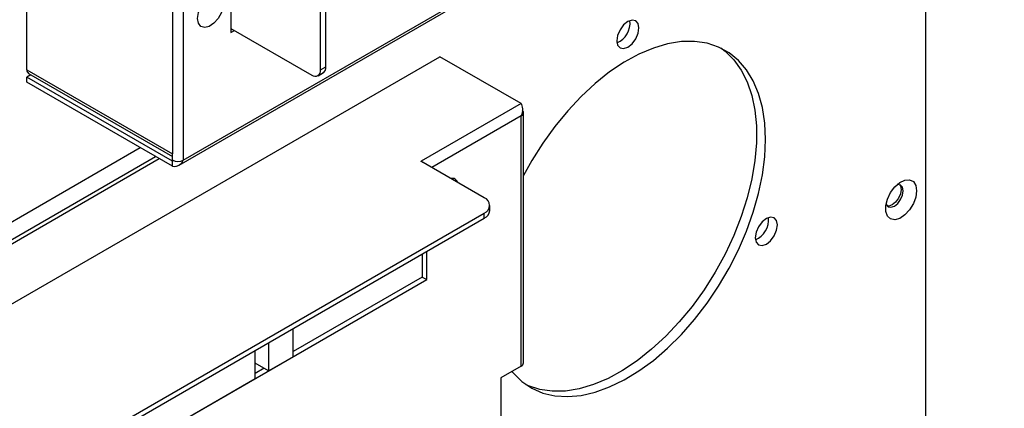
# Model space of a CAD drawing. Header units: millimetres. Extents: x 7099 to 9560, y -2357 to -1635.
# Tile 82 of 85: x 9403 to 9560, y -1917 to -1855. Entities that reach past the tile are written whole.
import ezdxf

# ---------------------------------------------------------------- set-up
doc = ezdxf.new("R2010")
doc.units = ezdxf.units.MM
doc.header["$LTSCALE"] = 3

msp = doc.modelspace()

# ---------------------------------------------------------------- linework, layer by layer
at = {"linetype": 'Continuous', "lineweight": 30}
for p, q in [((9404.18, -1863.23), (9404.18, -1765.9)), ((9429.07, -1778.31), (9429.07, -1877.6)), ((9427.38, -1779.29), (9427.38, -1876.62)), ((9428.4, -1878.39), (9559.78, -1802.55)), ((9429.07, -1877.6), (9559.61, -1802.24)), ((9436.65, -1812.36), (9436.65, -1857.27)), ((9450.93, -1863.23), (9450.93, -1822.24)), ((9451.78, -1862.74), (9451.78, -1821.75)), ((9547.23, -1835.78), (9547.23, -1932.28)), ((9436.65, -1856.62), (9449.52, -1864.05)), ((9436.65, -1857.27), (9437.22, -1856.95)), ((9338.64, -1936.92), (9469.94, -1861.12)), ((9482.88, -1868.59), (9469.94, -1861.12)), ((9404.18, -1863.23), (9427.38, -1876.62)), ((9404.43, -1863.78), (9427.38, -1877.03)), ((9450.52, -1864.15), (9451.37, -1863.66)), ((9450.93, -1863.23), (9451.78, -1862.74)), ((9404.82, -1864), (9404.18, -1864.37)), ((9404.18, -1865.19), (9404.18, -1864.37)), ((9427.38, -1877.76), (9404.18, -1864.37)), ((9427.38, -1878.58), (9404.18, -1865.19)), ((9482.88, -1868.59), (9466.97, -1877.77)), ((9483.24, -1909.9), (9483.24, -1870.06)), ((9482.88, -1870.55), (9468.64, -1878.77)), ((9482.88, -1910.39), (9482.88, -1870.55)), ((9283.98, -1955.41), (9422.22, -1875.6)), ((9286.1, -1957.01), (9424.67, -1877.02)), ((9286.1, -1957.68), (9425.25, -1877.35)), ((9427.38, -1877.6), (9427.38, -1876.62)), ((9427.53, -1877.67), (9427.38, -1877.76)), ((9427.38, -1878.58), (9427.38, -1877.76)), ((9466.9, -1877.77), (9466.94, -1877.75)), ((9476.98, -1883.59), (9466.9, -1877.77)), ((9466.94, -1877.75), (9466.97, -1877.77)), ((9466.94, -1877.79), (9466.94, -1877.75)), ((9477.86, -1885.63), (9477.86, -1884.81)), ((9409.81, -1924.82), (9476.98, -1886.04)), ((9409.81, -1925.63), (9476.98, -1886.85)), ((9476.98, -1886.85), (9476.98, -1886.04)), ((9467.12, -1892.55), (9467.12, -1896.22)), ((9467.82, -1896.63), (9467.82, -1892.14)), ((9396.34, -1937.9), (9467.82, -1896.63)), ((9467.12, -1896.22), (9446.54, -1908.1)), ((9467.12, -1896.22), (9467.82, -1896.63)), ((9446.54, -1908.92), (9446.54, -1904.43)), ((9442.65, -1906.67), (9442.65, -1911.16)), ((9440.53, -1912.39), (9440.53, -1907.9)), ((9442.65, -1911.16), (9446.54, -1908.92)), ((9442.65, -1911.16), (9440.53, -1909.94)), ((9441.94, -1910.76), (9440.53, -1911.57)), ((9482.88, -1910.39), (9479.63, -1912.27)), ((9408, -1931.16), (9440.53, -1912.39)), ((9479.63, -1912.27), (9479.63, -1941.42))]:
    msp.add_line(p, q, dxfattribs=at)
at = {"linetype": 'Continuous', "lineweight": 30, "flags": 128}
for points in [[(9431.35, -1855.03), (9431.49, -1854.09), (9431.88, -1853.12), (9432.48, -1852.25), (9433.21, -1851.6), (9433.96, -1851.24), (9434.63, -1851.24), (9435.14, -1851.59), (9435.41, -1852.25), (9435.41, -1853.12), (9435.14, -1854.08), (9434.63, -1855.02), (9433.96, -1855.8), (9433.21, -1856.31), (9432.48, -1856.49), (9431.88, -1856.31), (9431.49, -1855.8), (9431.35, -1855.03)], [(9501.62, -1856.55), (9501.49, -1855.84), (9501.11, -1855.4), (9500.53, -1855.29), (9499.86, -1855.53), (9499.18, -1856.07), (9498.61, -1856.84), (9498.22, -1857.73), (9498.09, -1858.59), (9498.22, -1859.29), (9498.61, -1859.73), (9499.18, -1859.84), (9499.86, -1859.61), (9500.53, -1859.06), (9501.11, -1858.29), (9501.49, -1857.4), (9501.62, -1856.55)], [(9521.78, -1874.31), (9521.65, -1871.69), (9521.28, -1869.24), (9520.67, -1867), (9519.82, -1864.98), (9518.74, -1863.21), (9517.45, -1861.71), (9515.96, -1860.49), (9514.29, -1859.58), (9512.45, -1858.97), (9510.48, -1858.69), (9508.38, -1858.72), (9506.18, -1859.07), (9503.92, -1859.74), (9501.6, -1860.72), (9499.27, -1861.99), (9496.95, -1863.55), (9494.65, -1865.38), (9492.42, -1867.44), (9490.27, -1869.73), (9488.23, -1872.22), (9486.32, -1874.87), (9484.56, -1877.65), (9483.24, -1880.05)], [(9514.63, -1859.73), (9515.32, -1860.25), (9516.71, -1861.61), (9517.89, -1863.25), (9518.86, -1865.14), (9519.59, -1867.28), (9520.08, -1869.63), (9520.33, -1872.16), (9520.33, -1874.86), (9520.08, -1877.68), (9519.59, -1880.6), (9518.86, -1883.58), (9517.89, -1886.59), (9516.71, -1889.59), (9515.32, -1892.56), (9513.73, -1895.45), (9511.98, -1898.24), (9510.07, -1900.89), (9508.03, -1903.38), (9505.88, -1905.66), (9503.64, -1907.73), (9501.35, -1909.55), (9499.02, -1911.11), (9496.69, -1912.39), (9494.38, -1913.36), (9492.11, -1914.03), (9489.92, -1914.39), (9487.82, -1914.42), (9485.84, -1914.13), (9484.01, -1913.53), (9483.67, -1913.37)], [(9482.88, -1870.55), (9483.03, -1870.44), (9483.14, -1870.32), (9483.21, -1870.19), (9483.24, -1870.06), (9483.21, -1869.92), (9483.14, -1869.79), (9483.06, -1869.7)], [(9481.39, -1911.26), (9481.59, -1911.5), (9482.98, -1912.86), (9484.56, -1913.93), (9486.32, -1914.69), (9488.23, -1915.13), (9490.27, -1915.26), (9492.42, -1915.07), (9494.65, -1914.55), (9496.95, -1913.73), (9499.27, -1912.6), (9501.6, -1911.18), (9503.92, -1909.49), (9506.18, -1907.54), (9508.38, -1905.36), (9510.48, -1902.97), (9512.45, -1900.4), (9514.29, -1897.68), (9515.96, -1894.83), (9517.45, -1891.9), (9518.74, -1888.91), (9519.82, -1885.9), (9520.67, -1882.9), (9521.28, -1879.94), (9521.65, -1877.07), (9521.78, -1874.31)], [(9466.97, -1877.77), (9467.14, -1877.88), (9467.22, -1877.95)], [(9471.94, -1880.52), (9471.96, -1880.56), (9472.02, -1880.72)], [(9545.82, -1882.48), (9545.68, -1883.48), (9545.3, -1884.53), (9544.7, -1885.52), (9543.95, -1886.32), (9543.14, -1886.87), (9542.35, -1887.1), (9541.67, -1886.97), (9541.17, -1886.52), (9540.9, -1885.78), (9540.9, -1884.84), (9541.17, -1883.8), (9541.67, -1882.77), (9542.35, -1881.86), (9543.14, -1881.17), (9543.95, -1880.78), (9544.7, -1880.73), (9545.3, -1881.02), (9545.68, -1881.62), (9545.82, -1882.48)], [(9540.94, -1884.59), (9540.98, -1884.67), (9541.28, -1885.02), (9541.74, -1885.11), (9542.28, -1884.92), (9542.82, -1884.49), (9543.28, -1883.87), (9543.59, -1883.16), (9543.7, -1882.48)], [(9543.09, -1881.48), (9543.23, -1881.71), (9543.34, -1882.27), (9543.23, -1882.96), (9542.93, -1883.67), (9542.47, -1884.28), (9541.93, -1884.72), (9541.39, -1884.91), (9541.12, -1884.89)], [(9543.7, -1882.48), (9543.59, -1881.91), (9543.28, -1881.56), (9542.82, -1881.47), (9542.74, -1881.48)], [(9523.67, -1887.91), (9523.53, -1887.21), (9523.15, -1886.77), (9522.58, -1886.66), (9521.9, -1886.89), (9521.22, -1887.44), (9520.65, -1888.21), (9520.27, -1889.09), (9520.13, -1889.95), (9520.27, -1890.66), (9520.65, -1891.1), (9521.22, -1891.21), (9521.9, -1890.97), (9522.58, -1890.43), (9523.15, -1889.65), (9523.53, -1888.77), (9523.67, -1887.91)]]:
    msp.add_lwpolyline(points, dxfattribs=at)
at = {"linetype": 'Continuous', "lineweight": 30}
for centre, radius, start, end in [((9496.73, -1855.76), 3.47, 293.5822, 6.4231), ((9404.82, -1863.27), 0.64, 176.2291, 232.4598), ((9450.07, -1863.37), 0.873, 230.797, 9.2138), ((9450.85, -1862.88), 0.937, 303.2384, 8.0733), ((9428.23, -1875.96), 1.84, 242.6089, 297.3916), ((9471.96, -1881.29), 0.778, 12.2034, 107.7979), ((9476.52, -1884.81), 1.31, 290.7842, 69.215), ((9476.36, -1885.48), 1.51, 294.3747, 354.305), ((9518.77, -1887.13), 3.47, 293.5824, 6.423), ((9482.64, -1909.84), 0.604, 294.3736, 354.306)]:
    msp.add_arc(centre, radius, start, end, dxfattribs=at)
for points, knots in [([(9482.88, -1868.59), (9482.92, -1868.69), (9483, -1868.92), (9483.07, -1869.42), (9483.06, -1870), (9482.94, -1870.36), (9482.88, -1870.55)], [0, 0, 0, 0, 0.229347, 0.484175, 0.739078, 1, 1, 1, 1]), ([(9427.38, -1878.58), (9427.54, -1878.59), (9427.9, -1878.61), (9428.39, -1878.44), (9428.81, -1878.1), (9428.99, -1877.77), (9429.07, -1877.6)], [0, 0, 0, 0, 0.229347, 0.484175, 0.739064, 1, 1, 1, 1])]:
    msp.add_open_spline(points, degree=3, knots=knots, dxfattribs=at)

doc.saveas('drawing.dxf')
